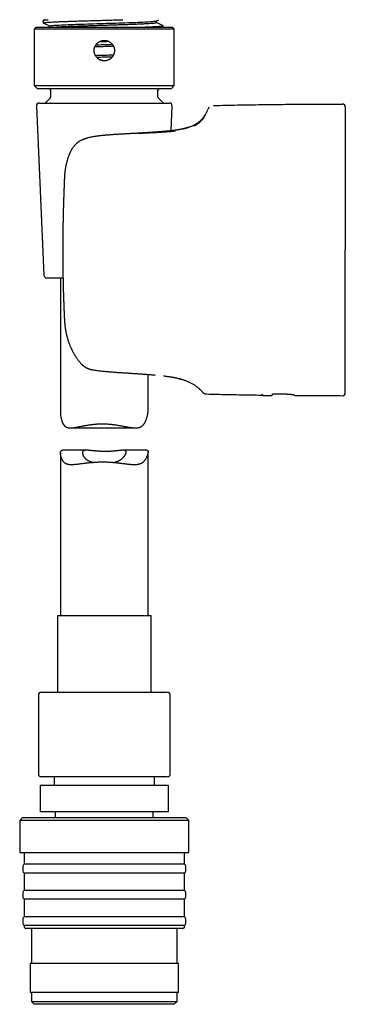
# Model space of a CAD drawing. Header units: millimetres. Extents: x 8 to 734, y 12 to 900.
# Tile 12 of 21: x 108 to 163, y 524 to 693. Entities that reach past the tile are written whole.
import ezdxf

# ---------------------------------------------------------------- set-up
doc = ezdxf.new("R2010")
doc.units = ezdxf.units.MM

msp = doc.modelspace()

# ---------------------------------------------------------------- linework, layer by layer
at = {"color": 7, "linetype": 'Continuous', "lineweight": 30}
for p, q in [((131.1, 692.76), (131.48, 692.96)), ((131.12, 692.48), (131.12, 692.78)), ((132.15, 691.95), (131.12, 692.49)), ((110.46, 691.67), (110.16, 691.37)), ((110.16, 691.37), (110.16, 681.67)), ((122.16, 691.37), (110.16, 691.37)), ((110.46, 691.67), (122.16, 691.67)), ((112.78, 691.87), (112.78, 691.67)), ((122.16, 691.67), (133.86, 691.67)), ((134.16, 691.37), (122.16, 691.37)), ((134.16, 691.37), (133.86, 691.67)), ((134.16, 681.67), (134.16, 691.37)), ((110.16, 681.67), (110.66, 681.17)), ((110.16, 681.67), (122.16, 681.67)), ((110.66, 681.17), (122.16, 681.17)), ((112.96, 680.87), (112.96, 679.71)), ((122.16, 681.67), (134.16, 681.67)), ((122.16, 681.17), (133.66, 681.17)), ((131.36, 679.71), (131.36, 680.87)), ((133.66, 681.17), (134.16, 681.67)), ((111.03, 678.67), (121.66, 678.67)), ((112.87, 679.5), (112.04, 678.67)), ((121.66, 678.67), (133.29, 678.67)), ((132.28, 678.67), (131.45, 679.5)), ((110.53, 678.15), (111.79, 649.15)), ((133.6, 673.92), (133.79, 678.15)), ((140.84, 678.26), (140.83, 678.26)), ((163.46, 670.75), (163.46, 670.74)), ((115.29, 664.92), (115.29, 664.93)), ((163.46, 662.73), (163.46, 662.71)), ((115.04, 653.51), (115.04, 653.51)), ((115.08, 648.67), (112.29, 648.67)), ((114.66, 648.67), (114.66, 625.52)), ((163.46, 644.3), (163.46, 644.32)), ((115.31, 641.74), (115.31, 641.74)), ((163.46, 636.29), (163.46, 636.3)), ((119.81, 633.02), (119.81, 633.02)), ((129.66, 625.89), (129.66, 632.15)), ((134.05, 631.65), (134.03, 631.66)), ((149.21, 628.85), (149.31, 628.54)), ((149.31, 628.54), (150.86, 628.54)), ((150.86, 628.54), (151.1, 628.82)), ((151.91, 628.83), (153.01, 628.81)), ((116.36, 622.99), (127.52, 622.99)), ((114.66, 618.66), (114.66, 590.79)), ((119.09, 619.15), (115.03, 619.15)), ((129.47, 619.15), (125.41, 619.15)), ((129.66, 590.79), (129.66, 618.91)), ((114.11, 590.79), (114.11, 577.67)), ((130.21, 590.79), (114.11, 590.79)), ((130.21, 577.67), (130.21, 590.79)), ((111.36, 577.67), (132.96, 577.67)), ((110.86, 577.17), (110.86, 563.67)), ((133.46, 563.67), (133.46, 577.17)), ((121.68, 563.17), (111.36, 563.17)), ((113.55, 563.17), (113.55, 561.67)), ((132.96, 563.17), (121.68, 563.17)), ((130.77, 561.67), (130.77, 563.17)), ((111.16, 561.67), (111.16, 557.17)), ((132.23, 561.67), (111.16, 561.67)), ((133.16, 561.67), (132.23, 561.67)), ((133.16, 557.17), (133.16, 561.67)), ((132.23, 557.17), (111.16, 557.17)), ((113.76, 557.17), (113.76, 556.17)), ((130.56, 556.17), (130.56, 557.17)), ((133.16, 557.17), (132.23, 557.17)), ((108.16, 556.17), (107.66, 555.67)), ((107.66, 555.67), (107.66, 550.17)), ((124.46, 555.67), (107.66, 555.67)), ((108.16, 556.17), (124.38, 556.17)), ((124.38, 556.17), (136.16, 556.17)), ((136.66, 555.67), (124.46, 555.67)), ((136.66, 555.67), (136.16, 556.17)), ((136.66, 550.17), (136.66, 555.67)), ((107.66, 550.17), (124.46, 550.17)), ((108.41, 550.17), (108.41, 548.17)), ((124.46, 550.17), (136.66, 550.17)), ((135.91, 548.17), (135.91, 550.17)), ((108.21, 547.77), (108.21, 547.07)), ((135.91, 548.17), (108.41, 548.17)), ((136.11, 547.07), (136.11, 547.77)), ((108.41, 546.67), (108.41, 543.67)), ((135.91, 546.67), (108.41, 546.67)), ((135.91, 543.67), (135.91, 546.67)), ((135.91, 543.67), (108.41, 543.67)), ((108.21, 543.27), (108.21, 542.57)), ((108.41, 542.17), (108.41, 539.17)), ((135.91, 542.17), (108.41, 542.17)), ((135.91, 539.17), (135.91, 542.17)), ((136.11, 542.57), (136.11, 543.27)), ((108.21, 538.77), (108.21, 538.07)), ((135.91, 539.17), (108.41, 539.17)), ((136.11, 538.07), (136.11, 538.77)), ((108.41, 537.67), (108.41, 537.47)), ((135.91, 537.67), (108.41, 537.67)), ((135.61, 537.17), (108.71, 537.17)), ((109.66, 537.17), (109.66, 531.17)), ((134.66, 531.17), (134.66, 537.17)), ((135.91, 537.47), (135.91, 537.67)), ((109.46, 531.17), (109.46, 526.17)), ((134.86, 531.17), (109.46, 531.17)), ((134.86, 526.17), (134.86, 531.17)), ((134.86, 526.17), (109.46, 526.17)), ((109.66, 526.17), (109.66, 524.67)), ((134.66, 524.67), (134.66, 526.17)), ((109.66, 524.67), (110.16, 524.17)), ((109.66, 524.67), (134.66, 524.67)), ((134.16, 524.17), (110.16, 524.17)), ((134.16, 524.17), (134.66, 524.67))]:
    msp.add_line(p, q, dxfattribs=at)
at = {"color": 7, "linetype": 'Continuous', "lineweight": 30, "flags": 128}
msp.add_lwpolyline([(135.25, 631.36), (135.19, 631.38), (135.18, 631.38)], dxfattribs=at)
at = {"color": 7, "linetype": 'Continuous', "lineweight": 30}
for centre, radius, start, end in [((112.66, 680.87), 0.3, 0, 90), ((131.66, 680.87), 0.3, 90, 180), ((111.03, 678.17), 0.5, 90, 182.4813), ((112.66, 679.71), 0.3, 315, 0), ((131.66, 679.71), 0.3, 180, 225), ((133.29, 678.17), 0.5, 357.5187, 90), ((162.96, 678.01), 0.5, 0, 90.0287), ((112.29, 649.17), 0.5, 182.4813, 270), ((120.05, 633.99), 1, 256.4415, 258.8994), ((162.96, 629.01), 0.5, 269.9713, 0), ((111.36, 577.17), 0.5, 90, 180), ((132.96, 577.17), 0.5, 0, 90), ((111.36, 563.67), 0.5, 180, 270), ((132.96, 563.67), 0.5, 270, 0), ((108.71, 547.77), 0.5, 126.8699, 180), ((108.71, 547.07), 0.5, 180, 233.1301), ((135.61, 547.77), 0.5, 0, 53.1301), ((135.61, 547.07), 0.5, 306.8699, 0), ((108.71, 543.27), 0.5, 126.8699, 180), ((135.61, 543.27), 0.5, 0, 53.1301), ((108.71, 542.57), 0.5, 180, 233.1301), ((135.61, 542.57), 0.5, 306.8699, 0), ((108.71, 538.77), 0.5, 126.8699, 180), ((135.61, 538.77), 0.5, 0, 53.1301), ((108.71, 538.07), 0.5, 180, 233.1301), ((108.71, 537.47), 0.3, 180, 270), ((135.61, 537.47), 0.3, 270, 0), ((135.61, 538.07), 0.5, 306.8699, 0)]:
    msp.add_arc(centre, radius, start, end, dxfattribs=at)
for points, knots in [([(111.78, 692.87), (111.77, 692.86), (111.76, 692.86), (111.74, 692.84), (111.73, 692.83), (111.71, 692.82), (111.71, 692.81), (111.7, 692.8), (111.7, 692.8), (111.69, 692.79), (111.68, 692.78), (111.67, 692.76), (111.66, 692.74), (111.65, 692.73), (111.65, 692.71), (111.64, 692.7), (111.64, 692.67), (111.64, 692.65), (111.63, 692.62), (111.64, 692.59), (111.64, 692.57), (111.65, 692.55), (111.66, 692.52), (111.67, 692.51), (111.68, 692.49), (111.69, 692.48), (111.7, 692.46), (111.72, 692.44), (111.74, 692.43), (111.76, 692.41), (111.77, 692.4), (111.78, 692.4)], [0, 0, 0, 0, 0.051102, 0.116712, 0.170665, 0.203441, 0.229607, 0.249153, 0.262086, 0.278715, 0.300701, 0.328684, 0.362683, 0.375453, 0.393393, 0.418879, 0.451126, 0.484477, 0.517813, 0.551305, 0.585338, 0.619918, 0.650655, 0.673879, 0.690121, 0.724771, 0.768364, 0.820989, 0.882669, 0.95339, 1, 1, 1, 1]), ([(111.96, 692.97), (111.94, 692.96), (111.88, 692.92), (111.81, 692.89), (111.76, 692.86)], [0, 0, 0, 0, 0.241366, 1, 1, 1, 1]), ([(111.78, 692.4), (111.77, 692.41), (111.75, 692.43), (111.85, 692.46), (112.06, 692.49), (112.38, 692.52), (112.8, 692.55), (113.33, 692.58), (113.95, 692.61), (114.67, 692.64), (115.46, 692.67), (116.32, 692.7), (117.23, 692.73), (118.2, 692.76), (119.21, 692.79), (120.25, 692.82), (121.31, 692.85), (122.38, 692.88), (123.44, 692.91), (124.44, 692.94), (125.06, 692.96), (125.34, 692.97)], [0, 0, 0, 0, 0.0506, 0.103939, 0.157211, 0.210391, 0.2635, 0.316617, 0.369814, 0.423102, 0.476449, 0.5298, 0.583096, 0.636299, 0.689407, 0.742476, 0.795595, 0.848802, 0.902086, 0.955412, 1, 1, 1, 1]), ([(111.76, 692.4), (111.93, 692.31), (112.27, 692.13), (112.61, 691.96), (112.78, 691.87)], [0, 0, 0, 0, 0.511227, 1, 1, 1, 1]), ([(111.78, 692.87), (111.8, 692.88), (111.85, 692.9), (112.1, 692.93), (112.4, 692.95), (112.54, 692.96)], [0, 0, 0, 0, 0.276642, 0.638284, 1, 1, 1, 1]), ([(112.81, 691.87), (112.83, 691.89), (112.88, 691.94), (113.58, 692), (114.74, 692.07), (116.32, 692.14), (118.21, 692.21), (120.32, 692.28), (122.51, 692.35), (124.68, 692.41), (126.69, 692.48), (128.43, 692.55), (129.82, 692.62), (130.71, 692.69), (131.13, 692.74), (131.09, 692.76), (131.09, 692.77)], [0, 0, 0, 0, 0.065917, 0.143195, 0.220473, 0.297751, 0.375029, 0.452307, 0.529585, 0.606863, 0.684142, 0.76142, 0.838699, 0.915977, 0.993256, 1, 1, 1, 1]), ([(113.23, 691.67), (113.31, 691.68), (113.48, 691.69), (113.84, 691.72), (114.31, 691.75), (114.86, 691.78), (115.49, 691.81), (116.18, 691.84), (116.94, 691.86), (117.76, 691.89), (118.62, 691.92), (119.53, 691.95), (120.47, 691.98), (121.43, 692.01), (122.41, 692.05), (123.38, 692.08), (124.35, 692.11), (125.29, 692.14), (126.2, 692.17), (127.06, 692.2), (127.87, 692.23), (128.61, 692.26), (129.27, 692.3), (129.85, 692.33), (130.32, 692.36), (130.7, 692.39), (130.96, 692.43), (131.11, 692.46), (131.11, 692.47), (131.11, 692.48)], [0, 0, 0, 0, 0.027446, 0.062418, 0.097618, 0.133047, 0.168704, 0.20459, 0.240704, 0.277047, 0.313618, 0.350418, 0.387447, 0.424704, 0.462189, 0.499903, 0.537846, 0.576017, 0.614416, 0.653044, 0.6919, 0.730985, 0.770299, 0.80984, 0.849611, 0.889609, 0.929837, 0.970292, 1, 1, 1, 1]), ([(127.84, 691.67), (127.97, 691.67), (128.45, 691.69), (129.18, 691.72), (130.01, 691.75), (130.72, 691.79), (131.3, 691.82), (131.74, 691.86), (132.03, 691.89), (132.17, 691.93), (132.14, 691.95), (132.13, 691.96)], [0, 0, 0, 0, 0.044995, 0.167771, 0.29065, 0.413694, 0.53682, 0.65989, 0.782804, 0.905586, 1, 1, 1, 1]), ([(132.27, 691.67), (132.27, 691.67), (132.28, 691.69), (132.28, 691.71), (132.28, 691.73), (132.28, 691.74), (132.28, 691.75), (132.28, 691.76), (132.28, 691.77), (132.27, 691.78), (132.27, 691.8), (132.26, 691.82), (132.26, 691.83), (132.25, 691.84), (132.25, 691.85), (132.24, 691.87), (132.23, 691.88), (132.22, 691.89), (132.22, 691.9), (132.21, 691.9), (132.21, 691.9), (132.21, 691.91), (132.2, 691.91), (132.19, 691.92), (132.17, 691.94), (132.15, 691.95), (132.14, 691.96), (132.13, 691.96)], [0, 0, 0, 0, 0.038204, 0.089625, 0.133551, 0.163304, 0.181606, 0.19427, 0.206469, 0.218201, 0.282224, 0.327116, 0.346779, 0.371529, 0.407959, 0.442943, 0.484475, 0.532524, 0.536821, 0.541164, 0.5479, 0.573993, 0.619869, 0.685495, 0.770796, 0.875673, 1, 1, 1, 1]), ([(122.16, 689.42), (122.13, 689.42), (122.06, 689.42), (121.96, 689.41), (121.86, 689.39), (121.74, 689.37), (121.62, 689.33), (121.48, 689.28), (121.34, 689.22), (121.21, 689.14), (121.09, 689.06), (120.98, 688.96), (120.88, 688.86), (120.78, 688.75), (120.7, 688.63), (120.62, 688.5), (120.56, 688.37), (120.5, 688.24), (120.46, 688.1), (120.43, 687.95), (120.41, 687.81), (120.41, 687.66), (120.42, 687.51), (120.43, 687.37), (120.47, 687.22), (120.51, 687.08), (120.57, 686.94), (120.63, 686.81), (120.71, 686.69), (120.8, 686.57), (120.9, 686.46), (121, 686.35), (121.12, 686.26), (121.24, 686.18), (121.36, 686.11), (121.5, 686.05), (121.63, 686), (121.78, 685.96), (121.92, 685.93), (122.06, 685.92), (122.21, 685.92), (122.36, 685.93), (122.51, 685.95), (122.65, 685.99), (122.79, 686.03), (122.93, 686.09), (123.06, 686.16), (123.18, 686.24), (123.3, 686.33), (123.4, 686.43), (123.5, 686.54), (123.59, 686.66), (123.67, 686.78), (123.74, 686.91), (123.8, 687.05), (123.84, 687.18), (123.88, 687.33), (123.9, 687.47), (123.91, 687.62), (123.91, 687.76), (123.9, 687.91), (123.87, 688.06), (123.83, 688.2), (123.78, 688.34), (123.72, 688.47), (123.64, 688.6), (123.56, 688.72), (123.47, 688.84), (123.36, 688.94), (123.25, 689.04), (123.13, 689.13), (123.01, 689.2), (122.88, 689.27), (122.74, 689.32), (122.6, 689.36), (122.46, 689.39), (122.31, 689.41), (122.21, 689.42), (122.16, 689.42)], [0, 0, 0, 0, 0.009208, 0.018416, 0.027753, 0.03709, 0.050367, 0.063644, 0.077313, 0.090982, 0.1042, 0.117419, 0.131018, 0.144617, 0.157717, 0.170816, 0.184289, 0.197761, 0.210865, 0.223969, 0.237454, 0.250939, 0.264166, 0.277392, 0.291011, 0.30463, 0.317905, 0.331179, 0.344843, 0.358507, 0.371683, 0.384859, 0.398411, 0.411964, 0.425049, 0.438133, 0.451592, 0.465051, 0.478191, 0.49133, 0.504855, 0.51838, 0.531638, 0.544896, 0.558547, 0.572199, 0.585454, 0.59871, 0.61235, 0.625991, 0.639126, 0.65226, 0.665769, 0.679277, 0.69236, 0.705444, 0.718903, 0.732363, 0.745544, 0.758726, 0.772297, 0.785868, 0.799144, 0.812421, 0.82609, 0.839758, 0.852979, 0.866199, 0.879799, 0.8934, 0.906535, 0.91967, 0.93318, 0.946691, 0.959827, 0.972962, 0.986481, 1, 1, 1, 1]), ([(120.72, 688.66), (120.9, 688.67), (121.58, 688.69), (122.54, 688.72), (123.28, 688.74), (123.53, 688.75)], [0, 0, 0, 0, 0.19299, 0.73158, 1, 1, 1, 1]), ([(121.36, 689.22), (121.39, 689.23), (121.78, 689.24), (122.28, 689.25), (122.75, 689.26), (122.87, 689.27)], [0, 0, 0, 0, 0.060611, 0.766524, 1, 1, 1, 1]), ([(120.55, 688.35), (120.89, 688.36), (121.71, 688.39), (122.78, 688.42), (123.48, 688.45), (123.72, 688.45)], [0, 0, 0, 0, 0.3244859, 0.7706868, 1, 1, 1, 1]), ([(120.62, 686.85), (120.64, 686.85), (121.02, 686.86), (121.77, 686.89), (122.8, 686.92), (123.46, 686.94), (123.75, 686.95)], [0, 0, 0, 0, 0.02091, 0.369164, 0.713889, 1, 1, 1, 1]), ([(120.82, 686.55), (120.92, 686.55), (121.47, 686.57), (122.41, 686.6), (123.21, 686.62), (123.57, 686.64)], [0, 0, 0, 0, 0.116969, 0.604934, 1, 1, 1, 1]), ([(136.68, 674.56), (136.68, 674.56), (136.77, 674.59), (136.92, 674.65), (137.15, 674.73), (137.37, 674.83), (137.58, 674.93), (137.78, 675.04), (137.98, 675.16), (138.17, 675.29), (138.36, 675.43), (138.53, 675.57), (138.7, 675.72), (138.85, 675.88), (138.99, 676.04), (139.14, 676.22), (139.28, 676.41), (139.41, 676.61), (139.54, 676.83), (139.66, 677.04), (139.76, 677.25), (139.86, 677.44), (139.92, 677.58), (139.95, 677.65)], [0, 0, 0, 0, 0.004219, 0.056351, 0.107773, 0.158618, 0.20904, 0.259214, 0.308438, 0.357815, 0.407565, 0.457927, 0.503616, 0.550178, 0.597804, 0.646688, 0.697025, 0.749009, 0.802834, 0.858688, 0.904295, 0.95137, 1, 1, 1, 1]), ([(140.12, 677.92), (140.11, 677.91), (140.09, 677.89), (140.07, 677.86), (140.04, 677.83), (140.03, 677.81), (140.02, 677.79), (140.01, 677.78), (140, 677.76), (140, 677.75), (139.99, 677.73), (139.98, 677.72), (139.97, 677.7), (139.97, 677.69), (139.97, 677.69), (139.97, 677.69), (139.97, 677.69)], [0, 0, 0, 0, 0.0929, 0.206112, 0.31632, 0.423548, 0.500494, 0.567237, 0.630173, 0.708511, 0.801944, 0.857143, 0.906394, 0.94965, 0.990308, 1, 1, 1, 1]), ([(140.85, 678.26), (142.22, 678.29), (144.97, 678.35), (149.1, 678.41), (152.93, 678.46), (156.47, 678.49), (159.72, 678.51), (161.88, 678.51), (162.96, 678.51)], [0, 0, 0, 0, 0.1866766, 0.3733505, 0.5600199, 0.7066846, 0.8533449, 1, 1, 1, 1]), ([(163.46, 678.01), (163.46, 678.01), (163.46, 678.01), (163.46, 677.99), (163.46, 677.96), (163.46, 677.91), (163.46, 677.86), (163.46, 677.81), (163.46, 677.77), (163.46, 677.72), (163.46, 677.67), (163.46, 677.62), (163.46, 677.56), (163.46, 677.48), (163.46, 677.38), (163.46, 677.25), (163.46, 677.11), (163.46, 676.96), (163.46, 676.8), (163.46, 676.62), (163.46, 676.44), (163.46, 676.24), (163.46, 676.04), (163.46, 675.82), (163.46, 675.59), (163.46, 675.36), (163.46, 675.11), (163.46, 674.89), (163.46, 674.69), (163.46, 674.51), (163.46, 674.33), (163.46, 674.15), (163.46, 673.96), (163.46, 673.74), (163.46, 673.47), (163.46, 673.15), (163.46, 672.83), (163.46, 672.5), (163.46, 672.16), (163.46, 671.82), (163.46, 671.47), (163.46, 671.11), (163.46, 670.87), (163.46, 670.75)], [0, 0, 0, 0, 0.027742, 0.055519, 0.083348, 0.111246, 0.139231, 0.154981, 0.170767, 0.186591, 0.202456, 0.218366, 0.234322, 0.250329, 0.277857, 0.305468, 0.333176, 0.360995, 0.388938, 0.416516, 0.44424, 0.472122, 0.500175, 0.528544, 0.556794, 0.584938, 0.612988, 0.640957, 0.659232, 0.677481, 0.695708, 0.713917, 0.73211, 0.750292, 0.778842, 0.80721, 0.835411, 0.863459, 0.891371, 0.918666, 0.945859, 0.972965, 1, 1, 1, 1]), ([(139.49, 676.63), (139.45, 676.56), (139.36, 676.41), (139.2, 676.18), (139.03, 675.94), (138.83, 675.71), (138.64, 675.51), (138.44, 675.33), (138.19, 675.12), (137.89, 674.91), (137.6, 674.76), (137.49, 674.7)], [0, 0, 0, 0, 0.1396425, 0.2727874, 0.3997861, 0.5210607, 0.6128812, 0.6992291, 0.7804498, 0.9125703, 1, 1, 1, 1]), ([(135.29, 674.17), (135.25, 674.16), (135.16, 674.14), (135.01, 674.12), (134.83, 674.09), (134.66, 674.06), (134.48, 674.03), (134.29, 674), (134.11, 673.98), (133.92, 673.96), (133.74, 673.93), (133.54, 673.91), (133.36, 673.89), (133.17, 673.87), (132.99, 673.86), (132.81, 673.84), (132.62, 673.82), (132.44, 673.81), (132.26, 673.79), (132.09, 673.78), (131.93, 673.76), (131.78, 673.75), (131.63, 673.74), (131.48, 673.73), (131.34, 673.72), (131.22, 673.71), (131.1, 673.7), (131, 673.69), (130.92, 673.69), (130.84, 673.68), (130.78, 673.68), (130.73, 673.67), (130.68, 673.67), (130.64, 673.67), (130.6, 673.67), (130.57, 673.66), (130.54, 673.66), (130.5, 673.66), (130.45, 673.66), (130.39, 673.65), (130.29, 673.65), (130.17, 673.64), (130.01, 673.63), (129.82, 673.62), (129.6, 673.6), (129.38, 673.59), (129.15, 673.57), (128.93, 673.56), (128.7, 673.55), (128.47, 673.53), (128.24, 673.52), (128.01, 673.51), (127.78, 673.49), (127.56, 673.48), (127.35, 673.47), (127.14, 673.46), (126.94, 673.45), (126.75, 673.44), (126.54, 673.42), (126.32, 673.41), (126.08, 673.4), (125.83, 673.38), (125.57, 673.37), (125.31, 673.35), (125.05, 673.34), (124.78, 673.32), (124.49, 673.31), (124.2, 673.29), (123.89, 673.27), (123.58, 673.25), (123.26, 673.22), (122.94, 673.2), (122.63, 673.18), (122.33, 673.15), (122.03, 673.13), (121.71, 673.1), (121.39, 673.06), (121.09, 673.03), (120.8, 672.99), (120.53, 672.94), (120.26, 672.9), (119.98, 672.84), (119.7, 672.78), (119.51, 672.73), (119.41, 672.71)], [0, 0, 0, 0, 0.013541, 0.032608, 0.051154, 0.06918, 0.086687, 0.103675, 0.120143, 0.136093, 0.152243, 0.167823, 0.182831, 0.197266, 0.211128, 0.224417, 0.238258, 0.251416, 0.263889, 0.275678, 0.28678, 0.297197, 0.306927, 0.316837, 0.325916, 0.334163, 0.341578, 0.348159, 0.353321, 0.357822, 0.361728, 0.365182, 0.36819, 0.37075, 0.372862, 0.37462, 0.376408, 0.378912, 0.382131, 0.386066, 0.390375, 0.39903, 0.407937, 0.420386, 0.433295, 0.446614, 0.459815, 0.472758, 0.485442, 0.498985, 0.51222, 0.525149, 0.53777, 0.550083, 0.56209, 0.573944, 0.583926, 0.594654, 0.606127, 0.618348, 0.631318, 0.645038, 0.65951, 0.673039, 0.687171, 0.701909, 0.717257, 0.733221, 0.749504, 0.766393, 0.783894, 0.802014, 0.817882, 0.834209, 0.851008, 0.868305, 0.886127, 0.904507, 0.919364, 0.934609, 0.950266, 0.966363, 0.982929, 1, 1, 1, 1]), ([(131.12, 673.59), (130.59, 673.56), (129.54, 673.51), (128.48, 673.46), (127.95, 673.44)], [0, 0, 0, 0, 0.499765, 1, 1, 1, 1]), ([(134.37, 673.84), (133.85, 673.79), (132.82, 673.68), (131.78, 673.62), (131.25, 673.59)], [0, 0, 0, 0, 0.497017, 1, 1, 1, 1]), ([(136.58, 674.52), (136.58, 674.52), (136.58, 674.52), (136.57, 674.52), (136.57, 674.52), (136.57, 674.52), (136.57, 674.52), (136.56, 674.52), (136.56, 674.52), (136.55, 674.51), (136.55, 674.51), (136.54, 674.51), (136.53, 674.51), (136.52, 674.5), (136.5, 674.5), (136.49, 674.49), (136.46, 674.48), (136.44, 674.47), (136.42, 674.47), (136.39, 674.46), (136.37, 674.45), (136.34, 674.44), (136.32, 674.43), (136.29, 674.42), (136.27, 674.42), (136.26, 674.41), (136.25, 674.41), (136.24, 674.41), (136.23, 674.4), (136.22, 674.4), (136.21, 674.4), (136.2, 674.4), (136.19, 674.39), (136.17, 674.39), (136.14, 674.38), (136.11, 674.37), (136.08, 674.36), (136.03, 674.35), (135.99, 674.33), (135.93, 674.32), (135.87, 674.31), (135.81, 674.29), (135.74, 674.27), (135.67, 674.25), (135.58, 674.23), (135.49, 674.21), (135.39, 674.19), (135.32, 674.18), (135.29, 674.17)], [0, 0, 0, 0, 0.013432, 0.032183, 0.049761, 0.066164, 0.081392, 0.095443, 0.108317, 0.126164, 0.141099, 0.153909, 0.167487, 0.188685, 0.211999, 0.237429, 0.264973, 0.294629, 0.320136, 0.346994, 0.373052, 0.396927, 0.418622, 0.438137, 0.455473, 0.466129, 0.475755, 0.484353, 0.491923, 0.498464, 0.504166, 0.511151, 0.520014, 0.534324, 0.551797, 0.57243, 0.596221, 0.623167, 0.653264, 0.686506, 0.718171, 0.752237, 0.788701, 0.827558, 0.868805, 0.912438, 0.958452, 1, 1, 1, 1]), ([(135.67, 674.25), (135.71, 674.27), (135.81, 674.29), (135.94, 674.32), (136.05, 674.35), (136.12, 674.37), (136.16, 674.39), (136.18, 674.39), (136.2, 674.4), (136.21, 674.4), (136.23, 674.41), (136.25, 674.41), (136.26, 674.42), (136.32, 674.44), (136.4, 674.46), (136.51, 674.5), (136.58, 674.53), (136.64, 674.55), (136.67, 674.56), (136.67, 674.56), (136.68, 674.56)], [0, 0, 0, 0, 0.071102, 0.145106, 0.209099, 0.272108, 0.284375, 0.296607, 0.308804, 0.320967, 0.333096, 0.345192, 0.357256, 0.369286, 0.476424, 0.582459, 0.687622, 0.79213, 0.896189, 1, 1, 1, 1]), ([(118.01, 672.18), (118, 672.17), (117.95, 672.15), (117.88, 672.1), (117.78, 672.04), (117.69, 671.98), (117.62, 671.92), (117.55, 671.87), (117.49, 671.82), (117.44, 671.78), (117.4, 671.74), (117.37, 671.71), (117.34, 671.69), (117.31, 671.66), (117.27, 671.62), (117.21, 671.57), (117.16, 671.51), (117.1, 671.44), (117.03, 671.37), (116.96, 671.28), (116.86, 671.16), (116.76, 671.02), (116.66, 670.88), (116.57, 670.74), (116.49, 670.6), (116.42, 670.46), (116.36, 670.34), (116.32, 670.26), (116.28, 670.19), (116.25, 670.12), (116.23, 670.07), (116.21, 670.02), (116.19, 669.98), (116.18, 669.94), (116.16, 669.91), (116.14, 669.87), (116.12, 669.82), (116.09, 669.72), (116.04, 669.59), (115.97, 669.4), (115.91, 669.24), (115.87, 669.09), (115.83, 668.97), (115.79, 668.84), (115.75, 668.69), (115.71, 668.53), (115.67, 668.4), (115.65, 668.3), (115.64, 668.24), (115.62, 668.18), (115.61, 668.14), (115.6, 668.1), (115.6, 668.07), (115.59, 668.05), (115.59, 668.02), (115.58, 667.99), (115.57, 667.94), (115.56, 667.88), (115.54, 667.78), (115.51, 667.64), (115.48, 667.48), (115.46, 667.33), (115.44, 667.21), (115.43, 667.11), (115.42, 667.05), (115.41, 666.98), (115.4, 666.91), (115.39, 666.86), (115.39, 666.82), (115.38, 666.78), (115.38, 666.74), (115.37, 666.68), (115.37, 666.61), (115.36, 666.52), (115.35, 666.42), (115.34, 666.33), (115.34, 666.25), (115.33, 666.18), (115.33, 666.11), (115.32, 666.04), (115.32, 665.97), (115.32, 665.91), (115.31, 665.87), (115.31, 665.83), (115.31, 665.79), (115.31, 665.74), (115.31, 665.68), (115.31, 665.61), (115.3, 665.54), (115.3, 665.47), (115.3, 665.4), (115.3, 665.32), (115.3, 665.27), (115.3, 665.21), (115.3, 665.15), (115.3, 665.09), (115.3, 665.01), (115.29, 664.96), (115.29, 664.93), (115.29, 664.92)], [0, 0, 0, 0, 0.0047771, 0.0197878, 0.0337412, 0.0466778, 0.0585951, 0.0694679, 0.0791529, 0.0870379, 0.0936784, 0.0990463, 0.1032456, 0.1078594, 0.1158774, 0.1250241, 0.1351248, 0.1461969, 0.1582565, 0.1710355, 0.1919158, 0.2137587, 0.2365416, 0.2566796, 0.2774238, 0.2971355, 0.3149034, 0.3250495, 0.3344244, 0.3430277, 0.3508594, 0.3576243, 0.3628606, 0.366691, 0.3713443, 0.3771523, 0.3840909, 0.3914804, 0.4143283, 0.4384755, 0.4639632, 0.4783441, 0.494164, 0.5115077, 0.5304107, 0.5509139, 0.573063, 0.580742, 0.5886055, 0.5958954, 0.6019881, 0.6068748, 0.6105483, 0.613003, 0.6151364, 0.6197481, 0.6259074, 0.6336265, 0.6428082, 0.6637985, 0.683774, 0.7027041, 0.7211886, 0.7295474, 0.737943, 0.7463751, 0.7547957, 0.7619369, 0.7672251, 0.770652, 0.7755172, 0.7824112, 0.7913477, 0.8023385, 0.8149605, 0.8289393, 0.836872, 0.8451887, 0.8538913, 0.8629818, 0.8720894, 0.8792488, 0.8843837, 0.8880117, 0.8926694, 0.8988182, 0.9063912, 0.9153462, 0.9242851, 0.9325579, 0.9423777, 0.9510418, 0.9585451, 0.9644269, 0.9711878, 0.9792479, 0.9886069, 0.9992643, 1, 1, 1, 1]), ([(119.41, 672.71), (119.37, 672.69), (119.28, 672.67), (119.17, 672.64), (119.06, 672.6), (118.98, 672.58), (118.91, 672.55), (118.86, 672.54), (118.82, 672.52), (118.77, 672.5), (118.7, 672.48), (118.62, 672.45), (118.53, 672.41), (118.43, 672.37), (118.31, 672.32), (118.18, 672.26), (118.09, 672.22), (118.04, 672.2)], [0, 0, 0, 0, 0.092343, 0.174853, 0.247616, 0.310667, 0.353405, 0.390161, 0.420936, 0.450916, 0.498745, 0.556702, 0.624835, 0.703195, 0.791826, 0.890757, 1, 1, 1, 1]), ([(121.5, 673.05), (121.36, 673.04), (121.1, 673.01), (120.83, 672.97), (120.7, 672.96)], [0, 0, 0, 0, 0.510598, 1, 1, 1, 1]), ([(163.46, 670.74), (163.46, 670.61), (163.46, 670.36), (163.46, 669.97), (163.46, 669.57), (163.46, 669.16), (163.46, 668.79), (163.46, 668.47), (163.46, 668.18), (163.46, 667.89), (163.46, 667.6), (163.46, 667.3), (163.46, 666.95), (163.46, 666.55), (163.46, 666.09), (163.46, 665.62), (163.46, 665.15), (163.46, 664.67), (163.46, 664.2), (163.46, 663.71), (163.46, 663.23), (163.46, 662.9), (163.46, 662.73)], [0, 0, 0, 0, 0.055067, 0.110258, 0.165614, 0.221176, 0.276984, 0.313679, 0.350508, 0.387483, 0.424613, 0.46191, 0.499384, 0.554995, 0.610645, 0.666367, 0.722194, 0.778161, 0.833295, 0.888626, 0.944184, 1, 1, 1, 1]), ([(115.29, 664.93), (115.29, 664.86), (115.28, 664.66), (115.27, 664.33), (115.25, 663.95), (115.24, 663.58), (115.22, 663.23), (115.21, 662.9), (115.2, 662.59), (115.19, 662.31), (115.18, 662.03), (115.17, 661.77), (115.16, 661.53), (115.16, 661.29), (115.15, 661.07), (115.14, 660.87), (115.14, 660.68), (115.13, 660.51), (115.13, 660.37), (115.13, 660.25), (115.12, 660.13), (115.12, 660.01), (115.12, 659.86), (115.11, 659.69), (115.11, 659.48), (115.1, 659.26), (115.1, 659.02), (115.09, 658.77), (115.09, 658.51), (115.08, 658.23), (115.08, 657.95), (115.07, 657.66), (115.07, 657.35), (115.06, 657.02), (115.06, 656.68), (115.05, 656.33), (115.05, 655.97), (115.05, 655.59), (115.04, 655.2), (115.04, 654.79), (115.04, 654.38), (115.04, 653.95), (115.04, 653.66), (115.04, 653.51)], [0, 0, 0, 0, 0.0174639, 0.052388, 0.0859361, 0.1181085, 0.1489054, 0.1783271, 0.204808, 0.2300666, 0.254103, 0.2769173, 0.2985096, 0.3188799, 0.3380283, 0.3559548, 0.3726596, 0.3881425, 0.3994506, 0.4100045, 0.4200601, 0.430741, 0.4421793, 0.4588206, 0.4768419, 0.4962432, 0.5170246, 0.539186, 0.5627275, 0.5861878, 0.6108751, 0.6367894, 0.6639307, 0.6922991, 0.7218948, 0.7527177, 0.7847681, 0.8180461, 0.8525518, 0.8876366, 0.9239061, 0.9613605, 1, 1, 1, 1]), ([(163.46, 662.71), (163.46, 662.53), (163.46, 662.16), (163.46, 661.61), (163.46, 661.06), (163.46, 660.49), (163.46, 659.98), (163.46, 659.54), (163.46, 659.15), (163.46, 658.76), (163.46, 658.38), (163.46, 658), (163.46, 657.53), (163.46, 656.97), (163.46, 656.3), (163.46, 655.62), (163.46, 654.93), (163.46, 654.23), (163.46, 653.75), (163.46, 653.51)], [0, 0, 0, 0, 0.06057, 0.121685, 0.183375, 0.24567, 0.308599, 0.35016, 0.392013, 0.434166, 0.476625, 0.517624, 0.556883, 0.627842, 0.699923, 0.773154, 0.847561, 0.923168, 1, 1, 1, 1]), ([(115.04, 653.51), (115.04, 653.37), (115.04, 653.1), (115.04, 652.69), (115.04, 652.3), (115.04, 651.93), (115.05, 651.57), (115.05, 651.23), (115.05, 650.92), (115.05, 650.62), (115.06, 650.34), (115.06, 650.08), (115.06, 649.83), (115.07, 649.59), (115.07, 649.37), (115.08, 649.16), (115.08, 648.97), (115.08, 648.8), (115.08, 648.65), (115.09, 648.53), (115.09, 648.41), (115.09, 648.28), (115.09, 648.13), (115.1, 647.95), (115.1, 647.74), (115.11, 647.52), (115.11, 647.28), (115.12, 647.02), (115.13, 646.75), (115.13, 646.47), (115.14, 646.19), (115.15, 645.88), (115.16, 645.57), (115.17, 645.24), (115.18, 644.9), (115.2, 644.54), (115.21, 644.16), (115.22, 643.78), (115.24, 643.38), (115.26, 642.97), (115.27, 642.55), (115.29, 642.14), (115.3, 641.87), (115.31, 641.74)], [0, 0, 0, 0, 0.035853, 0.070347, 0.103481, 0.135257, 0.165675, 0.194734, 0.220889, 0.245836, 0.269577, 0.29211, 0.313436, 0.333555, 0.352468, 0.370173, 0.386672, 0.401964, 0.413132, 0.423556, 0.433488, 0.444038, 0.455335, 0.471772, 0.489572, 0.508735, 0.529261, 0.551151, 0.574403, 0.597575, 0.621959, 0.647555, 0.674363, 0.702383, 0.731615, 0.76206, 0.793717, 0.826587, 0.86067, 0.895325, 0.931151, 0.968147, 1, 1, 1, 1]), ([(163.46, 644.32), (163.46, 644.5), (163.46, 644.86), (163.46, 645.41), (163.46, 645.97), (163.46, 646.54), (163.46, 647.04), (163.46, 647.49), (163.46, 647.87), (163.46, 648.26), (163.46, 648.65), (163.46, 649.03), (163.46, 649.49), (163.46, 650.06), (163.46, 650.73), (163.46, 651.41), (163.46, 652.1), (163.46, 652.8), (163.46, 653.28), (163.46, 653.51)], [0, 0, 0, 0, 0.060504, 0.121566, 0.183218, 0.245489, 0.308409, 0.349972, 0.391833, 0.434, 0.476479, 0.517526, 0.556851, 0.627902, 0.700041, 0.773294, 0.847688, 0.923249, 1, 1, 1, 1]), ([(163.46, 640.05), (163.46, 640.2), (163.46, 640.5), (163.46, 640.95), (163.46, 641.41), (163.46, 641.88), (163.46, 642.35), (163.46, 642.83), (163.46, 643.31), (163.46, 643.8), (163.46, 644.13), (163.46, 644.3)], [0, 0, 0, 0, 0.109228, 0.219003, 0.329392, 0.440461, 0.552278, 0.662887, 0.774338, 0.88669, 1, 1, 1, 1]), ([(115.31, 641.74), (115.31, 641.67), (115.32, 641.51), (115.34, 641.27), (115.36, 641.03), (115.38, 640.81), (115.4, 640.6), (115.42, 640.42), (115.44, 640.25), (115.46, 640.09), (115.49, 639.94), (115.52, 639.77), (115.55, 639.59), (115.58, 639.4), (115.62, 639.21), (115.66, 639.05), (115.68, 638.93), (115.7, 638.85), (115.72, 638.78), (115.74, 638.72), (115.75, 638.67), (115.76, 638.63), (115.77, 638.6), (115.77, 638.58), (115.78, 638.56), (115.78, 638.54), (115.79, 638.5), (115.8, 638.46), (115.81, 638.42), (115.83, 638.38), (115.85, 638.29), (115.89, 638.17), (115.93, 638.01), (115.99, 637.84), (116.05, 637.67), (116.11, 637.51), (116.17, 637.34), (116.23, 637.18), (116.3, 637.02), (116.36, 636.87), (116.43, 636.72), (116.48, 636.61), (116.52, 636.52), (116.54, 636.47), (116.56, 636.43), (116.58, 636.4), (116.59, 636.38), (116.6, 636.35), (116.61, 636.33), (116.63, 636.29), (116.65, 636.25), (116.68, 636.2), (116.71, 636.14), (116.75, 636.06), (116.82, 635.93), (116.91, 635.77), (116.99, 635.62), (117.07, 635.49), (117.14, 635.38), (117.22, 635.25), (117.31, 635.12), (117.41, 634.98), (117.51, 634.83), (117.63, 634.68), (117.75, 634.51), (117.89, 634.34), (118.03, 634.18), (118.12, 634.08), (118.16, 634.03)], [0, 0, 0, 0, 0.026145, 0.056329, 0.084619, 0.110977, 0.135376, 0.157419, 0.177554, 0.195776, 0.212083, 0.233337, 0.255197, 0.27782, 0.30121, 0.325372, 0.335254, 0.344961, 0.353525, 0.360869, 0.366992, 0.371893, 0.37557, 0.377388, 0.379389, 0.382466, 0.38662, 0.391824, 0.397338, 0.402834, 0.408313, 0.427741, 0.44725, 0.468215, 0.490816, 0.51074, 0.531796, 0.553043, 0.573567, 0.59336, 0.612419, 0.630737, 0.638387, 0.644998, 0.650489, 0.654861, 0.658111, 0.660559, 0.663814, 0.668585, 0.674605, 0.681653, 0.688947, 0.69642, 0.717486, 0.739854, 0.763524, 0.778428, 0.794677, 0.81228, 0.831238, 0.851979, 0.874133, 0.897701, 0.922684, 0.949083, 0.976901, 1, 1, 1, 1]), ([(163.46, 636.3), (163.46, 636.43), (163.46, 636.68), (163.46, 637.08), (163.46, 637.48), (163.46, 637.9), (163.46, 638.32), (163.46, 638.75), (163.46, 639.18), (163.46, 639.61), (163.46, 639.91), (163.46, 640.05)], [0, 0, 0, 0, 0.111429, 0.223164, 0.335289, 0.447884, 0.56072, 0.671057, 0.780999, 0.890621, 1, 1, 1, 1]), ([(163.46, 631), (163.46, 631.08), (163.46, 631.24), (163.46, 631.5), (163.46, 631.76), (163.46, 632.04), (163.46, 632.33), (163.46, 632.63), (163.46, 632.94), (163.46, 633.24), (163.46, 633.52), (163.46, 633.78), (163.46, 634.05), (163.46, 634.32), (163.46, 634.6), (163.46, 634.9), (163.46, 635.22), (163.46, 635.57), (163.46, 635.93), (163.46, 636.17), (163.46, 636.29)], [0, 0, 0, 0, 0.063288, 0.126285, 0.189027, 0.251547, 0.313882, 0.376067, 0.438138, 0.50013, 0.547788, 0.595189, 0.642349, 0.689286, 0.736018, 0.782561, 0.8372, 0.891632, 0.945888, 1, 1, 1, 1]), ([(118.16, 634.03), (118.18, 634.01), (118.22, 633.96), (118.28, 633.9), (118.33, 633.85), (118.37, 633.82), (118.4, 633.79), (118.42, 633.77), (118.45, 633.75), (118.48, 633.72), (118.52, 633.68), (118.57, 633.65), (118.61, 633.61), (118.66, 633.58), (118.71, 633.54), (118.75, 633.51), (118.79, 633.48), (118.83, 633.46), (118.86, 633.43), (118.9, 633.41), (118.95, 633.38), (119.03, 633.33), (119.12, 633.28), (119.22, 633.24), (119.3, 633.2), (119.36, 633.17), (119.41, 633.15), (119.45, 633.13), (119.5, 633.12), (119.55, 633.1), (119.6, 633.08), (119.64, 633.07), (119.69, 633.05), (119.75, 633.04), (119.79, 633.03), (119.81, 633.02)], [0, 0, 0, 0, 0.048729, 0.093177, 0.12943, 0.155568, 0.174698, 0.187661, 0.201209, 0.226619, 0.254789, 0.284758, 0.311679, 0.343542, 0.371701, 0.402615, 0.428898, 0.448916, 0.466007, 0.487613, 0.514073, 0.56896, 0.623605, 0.676284, 0.724296, 0.766247, 0.784109, 0.80575, 0.831918, 0.859227, 0.884747, 0.908061, 0.932611, 0.963187, 1, 1, 1, 1]), ([(119.86, 633.01), (119.89, 633.01), (119.95, 632.99), (120.05, 632.98), (120.11, 632.96), (120.15, 632.96)], [0, 0, 0, 0, 0.331056, 0.663755, 1, 1, 1, 1]), ([(120.15, 632.96), (120.26, 632.94), (120.5, 632.9), (120.87, 632.84), (121.25, 632.79), (121.64, 632.75), (122.03, 632.7), (122.41, 632.67), (122.81, 632.63), (123.2, 632.6), (123.59, 632.57), (123.98, 632.54), (124.37, 632.51), (124.76, 632.49), (125.15, 632.46), (125.41, 632.45), (125.54, 632.44)], [0, 0, 0, 0, 0.0673839, 0.1406298, 0.213589, 0.2862768, 0.3587042, 0.4308792, 0.5028084, 0.5744982, 0.6459549, 0.717185, 0.7881955, 0.8589946, 0.9295921, 1, 1, 1, 1]), ([(125.54, 632.44), (125.66, 632.43), (125.92, 632.41), (126.3, 632.39), (126.68, 632.36), (127.06, 632.34), (127.43, 632.31), (127.8, 632.29), (128.17, 632.26), (128.53, 632.24), (128.89, 632.21), (129.24, 632.19), (129.59, 632.16), (129.92, 632.13), (130.25, 632.11), (130.57, 632.08), (130.77, 632.06), (130.86, 632.05)], [0, 0, 0, 0, 0.066347, 0.13354, 0.200778, 0.268052, 0.335352, 0.402664, 0.469976, 0.537273, 0.604538, 0.671757, 0.738912, 0.80599, 0.872976, 0.939858, 1, 1, 1, 1]), ([(132.33, 631.91), (132.41, 631.9), (132.58, 631.88), (132.82, 631.84), (133.06, 631.81), (133.28, 631.78), (133.49, 631.75), (133.69, 631.72), (133.87, 631.69), (133.98, 631.67), (134.02, 631.66)], [0, 0, 0, 0, 0.124604, 0.252812, 0.381031, 0.509234, 0.637393, 0.765482, 0.893475, 1, 1, 1, 1]), ([(134.02, 631.66), (134.06, 631.65), (134.14, 631.63), (134.26, 631.61), (134.35, 631.59), (134.41, 631.58), (134.43, 631.57)], [0, 0, 0, 0, 0.279601, 0.54682, 0.801578, 1, 1, 1, 1]), ([(134.05, 631.65), (134.09, 631.64), (134.18, 631.63), (134.31, 631.6), (134.42, 631.58), (134.53, 631.55), (134.63, 631.53), (134.73, 631.51), (134.79, 631.49), (134.83, 631.48), (134.85, 631.47), (134.87, 631.47), (134.88, 631.46), (134.9, 631.46), (134.92, 631.46), (134.96, 631.45), (135.02, 631.43), (135.09, 631.41), (135.15, 631.39), (135.2, 631.38), (135.23, 631.37), (135.25, 631.36), (135.25, 631.36), (135.25, 631.36)], [0, 0, 0, 0, 0.057679, 0.114266, 0.169848, 0.224504, 0.278303, 0.336566, 0.393943, 0.406709, 0.419434, 0.43212, 0.444766, 0.457374, 0.469944, 0.482477, 0.558563, 0.633749, 0.708154, 0.781886, 0.855043, 0.927718, 1, 1, 1, 1]), ([(135.25, 631.36), (135.33, 631.34), (135.49, 631.3), (135.72, 631.23), (135.93, 631.16), (136.14, 631.08), (136.33, 631.01), (136.52, 630.93), (136.72, 630.83), (136.93, 630.73), (137.16, 630.61), (137.38, 630.48), (137.59, 630.34), (137.81, 630.2), (138.01, 630.05), (138.21, 629.89), (138.4, 629.73), (138.59, 629.55), (138.78, 629.36), (138.89, 629.22), (138.95, 629.16)], [0, 0, 0, 0, 0.056865, 0.111098, 0.162962, 0.212721, 0.260639, 0.306972, 0.351977, 0.412146, 0.470905, 0.528843, 0.586289, 0.644583, 0.702747, 0.761003, 0.81959, 0.878766, 0.938806, 1, 1, 1, 1]), ([(163.46, 629.01), (163.46, 629.02), (163.46, 629.02), (163.46, 629.04), (163.46, 629.07), (163.46, 629.12), (163.46, 629.18), (163.46, 629.25), (163.46, 629.33), (163.46, 629.43), (163.46, 629.52), (163.46, 629.62), (163.46, 629.71), (163.46, 629.8), (163.46, 629.9), (163.46, 630.01), (163.46, 630.12), (163.46, 630.26), (163.46, 630.41), (163.46, 630.6), (163.46, 630.79), (163.46, 630.93), (163.46, 631)], [0, 0, 0, 0, 0.055288, 0.110691, 0.166246, 0.221986, 0.277947, 0.333156, 0.388643, 0.444439, 0.500574, 0.539971, 0.579429, 0.61896, 0.658573, 0.698278, 0.738086, 0.778005, 0.833095, 0.888442, 0.944068, 1, 1, 1, 1]), ([(138.95, 629.16), (138.96, 629.14), (139, 629.1), (139.06, 629.04), (139.11, 629), (139.16, 628.97), (139.21, 628.94), (139.24, 628.92), (139.28, 628.9), (139.32, 628.88), (139.36, 628.86), (139.41, 628.85), (139.45, 628.83), (139.5, 628.82), (139.55, 628.81), (139.62, 628.8), (139.67, 628.8), (139.69, 628.8)], [0, 0, 0, 0, 0.100719, 0.192127, 0.273575, 0.344608, 0.404928, 0.454606, 0.49966, 0.5427, 0.603165, 0.661257, 0.719877, 0.766004, 0.8284, 0.906631, 1, 1, 1, 1]), ([(138.95, 629.16), (138.95, 629.16), (138.95, 629.16), (138.95, 629.16), (138.95, 629.16)], [0, 0, 0, 0, 0.5276916, 1, 1, 1, 1]), ([(139.69, 628.8), (140.67, 628.77), (142.62, 628.73), (145.35, 628.68), (147.57, 628.64), (148.81, 628.62), (149.29, 628.62)], [0, 0, 0, 0, 0.3054869, 0.6109716, 0.8509929, 1, 1, 1, 1]), ([(151.08, 628.81), (151.09, 628.81), (151.15, 628.81), (151.25, 628.82), (151.39, 628.82), (151.53, 628.83), (151.66, 628.83), (151.78, 628.83), (151.87, 628.83), (151.91, 628.83)], [0, 0, 0, 0, 0.043208, 0.215398, 0.387582, 0.559141, 0.706028, 0.853113, 1, 1, 1, 1]), ([(153.01, 628.81), (153.06, 628.81), (153.16, 628.81), (153.3, 628.81), (153.45, 628.8), (153.59, 628.79), (153.72, 628.79), (153.85, 628.77), (153.98, 628.76), (154.1, 628.75), (154.21, 628.74), (154.31, 628.72), (154.41, 628.71), (154.49, 628.69), (154.56, 628.68), (154.63, 628.66), (154.68, 628.65), (154.72, 628.63), (154.74, 628.62), (154.76, 628.61), (154.76, 628.61), (154.76, 628.6)], [0, 0, 0, 0, 0.053103, 0.106397, 0.159692, 0.212796, 0.265882, 0.319155, 0.37243, 0.425519, 0.478974, 0.532618, 0.586262, 0.639719, 0.693621, 0.747715, 0.801809, 0.855709, 0.903783, 0.951926, 1, 1, 1, 1]), ([(154.76, 628.6), (154.76, 628.6), (154.76, 628.58), (154.76, 628.56), (154.76, 628.55), (154.76, 628.55), (154.76, 628.55)], [0, 0, 0, 0, 0.2498106, 0.4996956, 0.7498087, 1, 1, 1, 1]), ([(154.76, 628.55), (155.53, 628.55), (157.06, 628.53), (159.79, 628.52), (161.76, 628.52), (162.96, 628.51)], [0, 0, 0, 0, 0.280009, 0.560011, 1, 1, 1, 1]), ([(114.66, 625.52), (114.66, 625.5), (114.66, 625.44), (114.66, 625.35), (114.67, 625.24), (114.68, 625.09), (114.71, 624.9), (114.75, 624.67), (114.8, 624.43), (114.86, 624.24), (114.91, 624.09), (114.96, 623.98), (115, 623.87), (115.05, 623.76), (115.11, 623.66), (115.17, 623.57), (115.23, 623.48), (115.3, 623.39), (115.37, 623.32), (115.45, 623.25), (115.54, 623.18), (115.63, 623.13), (115.72, 623.09), (115.82, 623.05), (115.93, 623.03), (116.04, 623.01), (116.15, 622.99), (116.27, 622.99), (116.39, 622.98), (116.54, 622.99), (116.7, 623), (116.89, 623.02), (117.09, 623.05), (117.29, 623.09), (117.5, 623.12), (117.72, 623.17), (117.94, 623.21), (118.17, 623.26), (118.41, 623.3), (118.66, 623.35), (118.91, 623.4), (119.17, 623.44), (119.43, 623.49), (119.7, 623.53), (119.97, 623.57), (120.22, 623.59), (120.45, 623.62), (120.64, 623.63), (120.83, 623.65), (121.03, 623.66), (121.23, 623.67), (121.42, 623.68), (121.62, 623.68), (121.76, 623.68), (121.83, 623.68)], [0, 0, 0, 0, 0.008841, 0.02442, 0.040041, 0.055663, 0.087232, 0.118802, 0.15051, 0.182217, 0.198217, 0.214217, 0.230257, 0.246297, 0.261913, 0.277547, 0.293368, 0.309188, 0.325131, 0.341073, 0.357272, 0.373518, 0.389137, 0.404795, 0.420709, 0.436624, 0.452665, 0.468707, 0.484976, 0.501269, 0.52329, 0.545359, 0.567723, 0.590088, 0.612594, 0.635102, 0.65787, 0.680669, 0.703904, 0.72717, 0.750685, 0.7742, 0.797853, 0.821506, 0.84543, 0.869393, 0.885572, 0.901764, 0.91806, 0.934356, 0.950709, 0.967062, 0.983523, 1, 1, 1, 1]), ([(121.83, 623.68), (121.92, 623.68), (122.12, 623.68), (122.42, 623.67), (122.72, 623.66), (123.02, 623.63), (123.32, 623.61), (123.62, 623.57), (123.92, 623.54), (124.21, 623.49), (124.5, 623.45), (124.78, 623.4), (125.05, 623.35), (125.33, 623.3), (125.59, 623.25), (125.86, 623.2), (126.12, 623.15), (126.35, 623.11), (126.55, 623.08), (126.73, 623.05), (126.9, 623.03), (127.07, 623.01), (127.24, 622.99), (127.41, 622.99), (127.57, 622.98), (127.71, 622.99), (127.83, 623), (127.94, 623.02), (128.04, 623.04), (128.15, 623.06), (128.25, 623.1), (128.34, 623.13), (128.43, 623.18), (128.52, 623.23), (128.61, 623.29), (128.68, 623.36), (128.76, 623.43), (128.83, 623.5), (128.9, 623.58), (128.96, 623.67), (129.02, 623.75), (129.09, 623.86), (129.16, 623.99), (129.23, 624.13), (129.29, 624.27), (129.35, 624.42), (129.41, 624.6), (129.47, 624.79), (129.51, 624.94), (129.55, 625.07), (129.57, 625.19), (129.6, 625.31), (129.62, 625.44), (129.64, 625.57), (129.65, 625.7), (129.66, 625.81), (129.66, 625.86), (129.66, 625.89)], [0, 0, 0, 0, 0.022914, 0.045873, 0.069182, 0.09249, 0.115984, 0.139478, 0.163321, 0.187207, 0.21012, 0.233068, 0.256287, 0.279505, 0.302867, 0.326229, 0.349868, 0.373547, 0.39062, 0.40771, 0.424957, 0.442204, 0.459545, 0.476886, 0.494422, 0.511994, 0.524875, 0.537774, 0.550829, 0.563884, 0.577032, 0.59018, 0.603512, 0.616873, 0.629756, 0.642662, 0.655716, 0.668769, 0.681891, 0.695014, 0.708254, 0.721505, 0.741917, 0.762353, 0.777744, 0.793135, 0.82396, 0.84439, 0.864831, 0.880492, 0.896153, 0.911846, 0.927539, 0.948862, 0.97023, 0.986661, 1, 1, 1, 1]), ([(121.83, 617.1), (121.72, 617.1), (121.52, 617.1), (121.22, 617.09), (120.91, 617.08), (120.61, 617.07), (120.31, 617.05), (120, 617.02), (119.71, 617), (119.41, 616.97), (119.13, 616.93), (118.86, 616.9), (118.58, 616.87), (118.32, 616.83), (118.06, 616.8), (117.8, 616.76), (117.55, 616.73), (117.33, 616.71), (117.13, 616.69), (116.95, 616.68), (116.78, 616.67), (116.61, 616.66), (116.45, 616.66), (116.3, 616.67), (116.15, 616.68), (116.01, 616.7), (115.89, 616.73), (115.78, 616.76), (115.68, 616.8), (115.58, 616.85), (115.49, 616.9), (115.4, 616.96), (115.32, 617.03), (115.24, 617.1), (115.18, 617.17), (115.12, 617.25), (115.04, 617.36), (114.96, 617.5), (114.89, 617.65), (114.82, 617.81), (114.77, 617.96), (114.73, 618.12), (114.7, 618.26), (114.68, 618.38), (114.67, 618.48), (114.66, 618.57), (114.66, 618.66), (114.66, 618.75), (114.67, 618.83), (114.69, 618.9), (114.71, 618.96), (114.73, 619.01), (114.76, 619.05), (114.8, 619.09), (114.85, 619.12), (114.9, 619.14), (114.96, 619.15), (115, 619.15), (115.03, 619.15), (115.03, 619.15)], [0, 0, 0, 0, 0.021208, 0.042456, 0.064007, 0.085559, 0.107274, 0.128988, 0.151012, 0.173076, 0.194284, 0.215526, 0.237035, 0.258544, 0.280197, 0.30185, 0.323782, 0.345755, 0.362413, 0.379091, 0.395945, 0.412799, 0.429757, 0.446714, 0.463883, 0.481087, 0.49521, 0.509356, 0.523703, 0.53805, 0.552516, 0.566981, 0.581663, 0.59637, 0.607077, 0.617784, 0.639253, 0.661001, 0.682751, 0.704615, 0.72648, 0.748548, 0.770638, 0.785557, 0.800486, 0.81554, 0.830594, 0.845737, 0.860879, 0.876212, 0.891582, 0.906504, 0.921459, 0.936672, 0.951885, 0.967234, 0.982583, 0.998184, 1, 1, 1, 1]), ([(123.62, 617.03), (123.65, 617.03), (123.72, 617.05), (123.84, 617.07), (123.97, 617.1), (124.09, 617.14), (124.22, 617.18), (124.33, 617.22), (124.44, 617.26), (124.55, 617.31), (124.65, 617.36), (124.75, 617.41), (124.85, 617.46), (124.94, 617.52), (125.04, 617.59), (125.14, 617.66), (125.24, 617.74), (125.33, 617.83), (125.42, 617.92), (125.5, 618.01), (125.57, 618.1), (125.64, 618.19), (125.7, 618.28), (125.75, 618.36), (125.79, 618.43), (125.82, 618.5), (125.85, 618.58), (125.87, 618.65), (125.89, 618.71), (125.9, 618.77), (125.91, 618.83), (125.91, 618.88), (125.91, 618.92), (125.9, 618.95), (125.88, 618.99), (125.87, 619.02), (125.84, 619.04), (125.82, 619.07), (125.78, 619.09), (125.75, 619.11), (125.71, 619.12), (125.66, 619.13), (125.61, 619.14), (125.55, 619.15), (125.49, 619.15), (125.43, 619.15), (125.36, 619.15), (125.29, 619.15), (125.21, 619.15), (125.12, 619.14), (125.04, 619.13), (124.94, 619.12), (124.85, 619.11), (124.75, 619.1), (124.64, 619.09), (124.53, 619.08), (124.41, 619.07), (124.29, 619.05), (124.16, 619.04), (124.03, 619.03), (123.89, 619.02), (123.75, 619), (123.61, 618.99), (123.46, 618.98), (123.31, 618.97), (123.16, 618.96), (123.01, 618.96), (122.85, 618.95), (122.7, 618.95), (122.54, 618.94), (122.38, 618.94), (122.22, 618.94), (122.07, 618.94), (121.91, 618.95), (121.76, 618.95), (121.6, 618.96), (121.45, 618.97), (121.3, 618.97), (121.15, 618.98), (121, 618.99), (120.85, 619.01), (120.71, 619.02), (120.57, 619.03), (120.43, 619.04), (120.3, 619.06), (120.16, 619.07), (120.03, 619.08), (119.9, 619.1), (119.78, 619.11), (119.66, 619.12), (119.55, 619.13), (119.43, 619.14), (119.33, 619.15), (119.22, 619.15), (119.13, 619.15), (119.04, 619.15), (118.96, 619.15), (118.88, 619.14), (118.81, 619.13), (118.74, 619.12), (118.68, 619.1), (118.62, 619.08), (118.58, 619.06), (118.54, 619.03), (118.51, 619), (118.48, 618.97), (118.45, 618.93), (118.44, 618.89), (118.42, 618.85), (118.41, 618.8), (118.41, 618.75), (118.41, 618.68), (118.42, 618.61), (118.43, 618.53), (118.46, 618.46), (118.48, 618.38), (118.52, 618.29), (118.56, 618.21), (118.61, 618.12), (118.66, 618.04), (118.72, 617.95), (118.79, 617.87), (118.86, 617.79), (118.94, 617.7), (119.03, 617.63), (119.13, 617.55), (119.22, 617.48), (119.32, 617.42), (119.41, 617.37), (119.51, 617.31), (119.61, 617.27), (119.72, 617.22), (119.83, 617.18), (119.95, 617.14), (120.07, 617.1), (120.19, 617.07), (120.26, 617.05), (120.3, 617.05)], [0, 0, 0, 0, 0.0045429, 0.0116356, 0.0187284, 0.0259214, 0.0331282, 0.0399547, 0.0467925, 0.0537136, 0.0606347, 0.0675992, 0.0745637, 0.0816088, 0.0886637, 0.0976319, 0.1066179, 0.1156552, 0.1247084, 0.1339395, 0.143186, 0.152478, 0.1617851, 0.1694883, 0.1772007, 0.1849955, 0.1927902, 0.2006339, 0.2084774, 0.2164228, 0.2243865, 0.2307178, 0.2370596, 0.2434856, 0.2499115, 0.2563841, 0.2628566, 0.2694183, 0.2759923, 0.2823236, 0.2886658, 0.2950891, 0.3015125, 0.3079787, 0.314445, 0.320992, 0.3275494, 0.3341277, 0.340716, 0.3473789, 0.3540419, 0.3607441, 0.3674464, 0.3742233, 0.38101, 0.3882281, 0.3954579, 0.4027782, 0.4100986, 0.417468, 0.4248373, 0.4323009, 0.4397775, 0.4472181, 0.4546717, 0.4622292, 0.4697867, 0.4774009, 0.485015, 0.4927384, 0.5004771, 0.5077526, 0.5150408, 0.5224278, 0.5298148, 0.5372551, 0.5446953, 0.5522375, 0.5597934, 0.5670546, 0.5743279, 0.5816946, 0.5890613, 0.5964781, 0.6038949, 0.6114078, 0.6189339, 0.6263657, 0.6338104, 0.6413576, 0.6489048, 0.6565084, 0.664112, 0.6718258, 0.6795557, 0.6867924, 0.6940431, 0.7014101, 0.708777, 0.7162093, 0.7236415, 0.7312013, 0.7387799, 0.7453099, 0.7518521, 0.7584885, 0.765125, 0.771812, 0.7784992, 0.7852816, 0.7920763, 0.8003574, 0.8086567, 0.8170718, 0.8254871, 0.8339577, 0.8424284, 0.8510021, 0.8595879, 0.8681521, 0.8767284, 0.8853419, 0.8939687, 0.9027514, 0.9115499, 0.9203994, 0.9292675, 0.9363197, 0.9433825, 0.9505342, 0.9576859, 0.964888, 0.9720899, 0.9793897, 0.9867037, 0.9937562, 1, 1, 1, 1]), ([(129.47, 619.15), (129.47, 619.15), (129.49, 619.15), (129.52, 619.15), (129.56, 619.14), (129.59, 619.12), (129.62, 619.09), (129.64, 619.06), (129.65, 619.02), (129.66, 618.98), (129.66, 618.92), (129.66, 618.86), (129.65, 618.79), (129.64, 618.71), (129.63, 618.63), (129.61, 618.54), (129.58, 618.46), (129.56, 618.37), (129.53, 618.28), (129.48, 618.16), (129.42, 618), (129.33, 617.82), (129.25, 617.66), (129.17, 617.54), (129.11, 617.45), (129.04, 617.36), (128.97, 617.28), (128.9, 617.2), (128.81, 617.12), (128.72, 617.04), (128.62, 616.97), (128.51, 616.91), (128.4, 616.85), (128.28, 616.8), (128.15, 616.76), (128.01, 616.72), (127.87, 616.7), (127.73, 616.68), (127.58, 616.67), (127.43, 616.66), (127.27, 616.66), (127.11, 616.66), (126.95, 616.67), (126.77, 616.68), (126.57, 616.7), (126.35, 616.72), (126.09, 616.75), (125.82, 616.78), (125.54, 616.82), (125.26, 616.85), (124.97, 616.89), (124.67, 616.92), (124.37, 616.96), (124.07, 616.99), (123.76, 617.02), (123.45, 617.04), (123.13, 617.06), (122.81, 617.08), (122.48, 617.09), (122.15, 617.1), (121.94, 617.1), (121.83, 617.1)], [0, 0, 0, 0, 0.004469, 0.018597, 0.03282, 0.047043, 0.061455, 0.075896, 0.089842, 0.103815, 0.117999, 0.132183, 0.146483, 0.160783, 0.175283, 0.189803, 0.202747, 0.215691, 0.228665, 0.24164, 0.267728, 0.293853, 0.320369, 0.333652, 0.346936, 0.360312, 0.373689, 0.387112, 0.400535, 0.415502, 0.430495, 0.445723, 0.460951, 0.476322, 0.491693, 0.507316, 0.522972, 0.53794, 0.552931, 0.568085, 0.58324, 0.598474, 0.613709, 0.62909, 0.644488, 0.66602, 0.687593, 0.709457, 0.731321, 0.753338, 0.775355, 0.797665, 0.820015, 0.84205, 0.864125, 0.886525, 0.908925, 0.931506, 0.954087, 0.977019, 1, 1, 1, 1])]:
    msp.add_open_spline(points, degree=3, knots=knots, dxfattribs=at)

doc.saveas('drawing.dxf')
